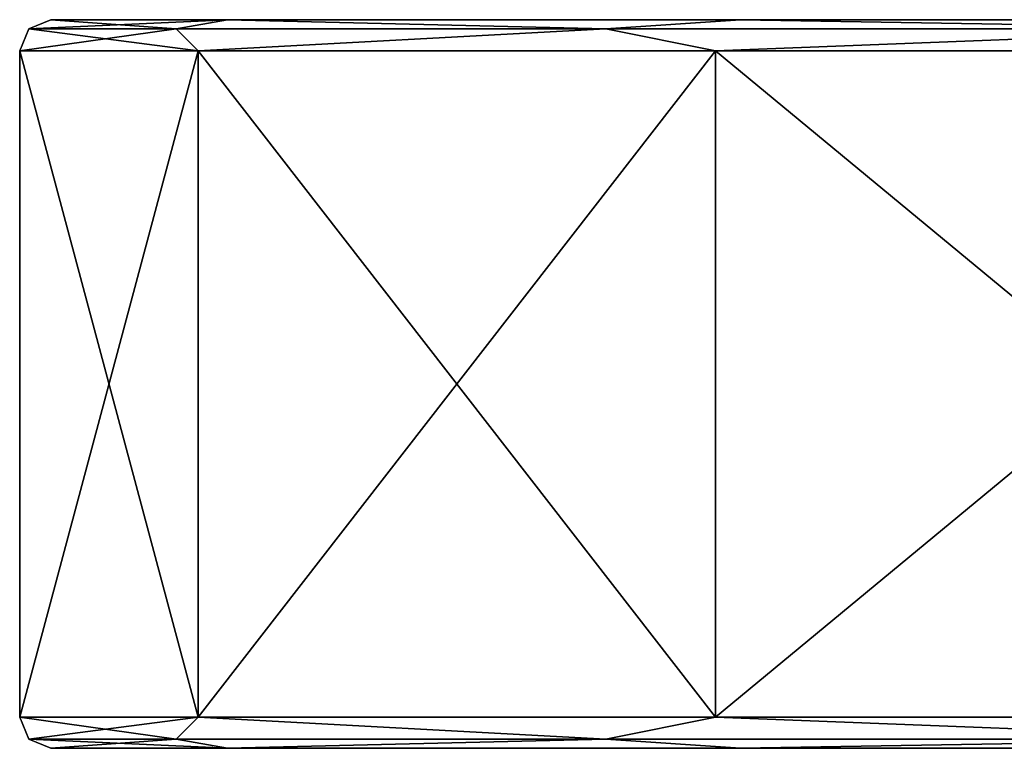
# Model space of a CAD drawing. Header units: millimetres. Extents: x -35 to 35, y -22 to 87.
# Tile 1 of 47: x -35 to -26, y -7 to 0. Entities that reach past the tile are written whole.
import ezdxf

# ---------------------------------------------------------------- set-up
doc = ezdxf.new("R2010")
doc.units = ezdxf.units.MM
doc.header["$LTSCALE"] = 65.185185
for name, color, linetype in [('223', 7, 'CONTINUOUS'), ('224', 7, 'CONTINUOUS'), ('225', 7, 'CONTINUOUS'), ('226', 7, 'CONTINUOUS'), ('46', 7, 'CONTINUOUS'), ('47', 7, 'CONTINUOUS'), ('52', 7, 'CONTINUOUS'), ('56', 7, 'CONTINUOUS')]:
    doc.layers.add(name, color=color, linetype=linetype)

msp = doc.modelspace()

# ---------------------------------------------------------------- linework, layer by layer
at = {"layer": '223', "linetype": 'CONTINUOUS'}
for points in [[(-33.287, -6.7, 10.8156), (-35, -6.7), (-33.4979, -6.9121, 9.8359), (-33.287, -6.7, 10.8156)], [(-35, -6.7), (-34.9121, -6.9121), (-33.4979, -6.9121, 9.8359), (-35, -6.7)], [(-33.287, -6.7, 10.8156), (-33.4979, -6.9121, 9.8359), (-29.37, -6.9121, 18.8749), (-33.287, -6.7, 10.8156)], [(-28.3156, -6.7, 20.5725), (-33.287, -6.7, 10.8156), (-29.37, -6.9121, 18.8749), (-28.3156, -6.7, 20.5725)], [(-28.3156, -6.7, 20.5725), (-29.37, -6.9121, 18.8749), (-22.8626, -6.9121, 26.3848), (-28.3156, -6.7, 20.5725)], [(-20.5725, -6.7, 28.3156), (-28.3156, -6.7, 20.5725), (-22.8626, -6.9121, 26.3848), (-20.5725, -6.7, 28.3156)], [(-34.7, -7), (-33.0034, -7, 10.7168), (-34.9121, -6.9121), (-34.7, -7)], [(-34.9121, -6.9121), (-33.0034, -7, 10.7168), (-33.4979, -6.9121, 9.8359), (-34.9121, -6.9121)], [(-33.4979, -6.9121, 9.8359), (-33.0034, -7, 10.7168), (-29.37, -6.9121, 18.8749), (-33.4979, -6.9121, 9.8359)], [(-33.0034, -7, 10.7168), (-28.0745, -7, 20.3935), (-29.37, -6.9121, 18.8749), (-33.0034, -7, 10.7168)], [(-29.37, -6.9121, 18.8749), (-28.0745, -7, 20.3935), (-22.8626, -6.9121, 26.3848), (-29.37, -6.9121, 18.8749)], [(-28.0745, -7, 20.3935), (-20.3973, -7, 28.072), (-22.8626, -6.9121, 26.3848), (-28.0745, -7, 20.3935)]]:
    msp.add_3dface(points, dxfattribs=at)
at = {"layer": '224', "linetype": 'CONTINUOUS'}
for points in [[(-35, -6.7), (-33.287, -6.7, -10.8156), (-34.9121, -6.9121), (-35, -6.7)], [(-33.287, -6.7, -10.8156), (-33.4979, -6.9121, -9.8359), (-34.9121, -6.9121), (-33.287, -6.7, -10.8156)], [(-33.287, -6.7, -10.8156), (-29.37, -6.9121, -18.8749), (-33.4979, -6.9121, -9.8359), (-33.287, -6.7, -10.8156)], [(-33.287, -6.7, -10.8156), (-28.3156, -6.7, -20.5725), (-29.37, -6.9121, -18.8749), (-33.287, -6.7, -10.8156)], [(-28.3156, -6.7, -20.5725), (-22.8626, -6.9121, -26.3848), (-29.37, -6.9121, -18.8749), (-28.3156, -6.7, -20.5725)], [(-28.3156, -6.7, -20.5725), (-20.5725, -6.7, -28.3156), (-22.8626, -6.9121, -26.3848), (-28.3156, -6.7, -20.5725)], [(-33.4979, -6.9121, -9.8359), (-34.7, -7), (-34.9121, -6.9121), (-33.4979, -6.9121, -9.8359)], [(-33.0034, -7, -10.7169), (-34.7, -7), (-33.4979, -6.9121, -9.8359), (-33.0034, -7, -10.7169)], [(-29.37, -6.9121, -18.8749), (-33.0034, -7, -10.7169), (-33.4979, -6.9121, -9.8359), (-29.37, -6.9121, -18.8749)], [(-28.0745, -7, -20.3936), (-33.0034, -7, -10.7169), (-29.37, -6.9121, -18.8749), (-28.0745, -7, -20.3936)], [(-22.8626, -6.9121, -26.3848), (-28.0745, -7, -20.3936), (-29.37, -6.9121, -18.8749), (-22.8626, -6.9121, -26.3848)], [(-20.3973, -7, -28.072), (-28.0745, -7, -20.3936), (-22.8626, -6.9121, -26.3848), (-20.3973, -7, -28.072)]]:
    msp.add_3dface(points, dxfattribs=at)
at = {"layer": '225', "linetype": 'CONTINUOUS'}
for points in [[(-34.7, 0), (-34.9121, -0.0879), (-33.4979, -0.0879, 9.8359), (-34.7, 0)], [(-33.0034, 0, 10.7168), (-34.7, 0), (-33.4979, -0.0879, 9.8359), (-33.0034, 0, 10.7168)], [(-33.0034, 0, 10.7168), (-33.4979, -0.0879, 9.8359), (-29.37, -0.0879, 18.8749), (-33.0034, 0, 10.7168)], [(-28.0745, 0, 20.3935), (-33.0034, 0, 10.7168), (-29.37, -0.0879, 18.8749), (-28.0745, 0, 20.3935)], [(-28.0745, 0, 20.3935), (-29.37, -0.0879, 18.8749), (-22.8626, -0.0879, 26.3848), (-28.0745, 0, 20.3935)], [(-20.3973, 0, 28.072), (-28.0745, 0, 20.3935), (-22.8626, -0.0879, 26.3848), (-20.3973, 0, 28.072)], [(-35, -0.3), (-33.287, -0.3, 10.8156), (-34.9121, -0.0879), (-35, -0.3)], [(-34.9121, -0.0879), (-33.287, -0.3, 10.8156), (-33.4979, -0.0879, 9.8359), (-34.9121, -0.0879)], [(-33.4979, -0.0879, 9.8359), (-33.287, -0.3, 10.8156), (-29.37, -0.0879, 18.8749), (-33.4979, -0.0879, 9.8359)], [(-33.287, -0.3, 10.8156), (-28.3156, -0.3, 20.5725), (-29.37, -0.0879, 18.8749), (-33.287, -0.3, 10.8156)], [(-29.37, -0.0879, 18.8749), (-28.3156, -0.3, 20.5725), (-22.8626, -0.0879, 26.3848), (-29.37, -0.0879, 18.8749)], [(-28.3156, -0.3, 20.5725), (-20.5725, -0.3, 28.3156), (-22.8626, -0.0879, 26.3848), (-28.3156, -0.3, 20.5725)]]:
    msp.add_3dface(points, dxfattribs=at)
at = {"layer": '226', "linetype": 'CONTINUOUS'}
for points in [[(-34.7, 0), (-33.0034, 0, -10.7168), (-34.9121, -0.0879), (-34.7, 0)], [(-33.0034, 0, -10.7168), (-33.4979, -0.0879, -9.8359), (-34.9121, -0.0879), (-33.0034, 0, -10.7168)], [(-33.0034, 0, -10.7168), (-29.37, -0.0879, -18.8749), (-33.4979, -0.0879, -9.8359), (-33.0034, 0, -10.7168)], [(-33.0034, 0, -10.7168), (-28.0745, 0, -20.3935), (-29.37, -0.0879, -18.8749), (-33.0034, 0, -10.7168)], [(-28.0745, 0, -20.3935), (-22.8626, -0.0879, -26.3848), (-29.37, -0.0879, -18.8749), (-28.0745, 0, -20.3935)], [(-28.0745, 0, -20.3935), (-20.3973, 0, -28.072), (-22.8626, -0.0879, -26.3848), (-28.0745, 0, -20.3935)], [(-33.287, -0.3, -10.8156), (-35, -0.3), (-33.4979, -0.0879, -9.8359), (-33.287, -0.3, -10.8156)], [(-33.4979, -0.0879, -9.8359), (-35, -0.3), (-34.9121, -0.0879), (-33.4979, -0.0879, -9.8359)], [(-29.37, -0.0879, -18.8749), (-33.287, -0.3, -10.8156), (-33.4979, -0.0879, -9.8359), (-29.37, -0.0879, -18.8749)], [(-28.3156, -0.3, -20.5725), (-33.287, -0.3, -10.8156), (-29.37, -0.0879, -18.8749), (-28.3156, -0.3, -20.5725)], [(-22.8626, -0.0879, -26.3848), (-28.3156, -0.3, -20.5725), (-29.37, -0.0879, -18.8749), (-22.8626, -0.0879, -26.3848)], [(-20.5725, -0.3, -28.3156), (-28.3156, -0.3, -20.5725), (-22.8626, -0.0879, -26.3848), (-20.5725, -0.3, -28.3156)]]:
    msp.add_3dface(points, dxfattribs=at)
at = {"layer": '46', "linetype": 'CONTINUOUS'}
for points in [[(-35, -6.7), (-33.287, -6.7, 10.8156), (-35, -0.3), (-35, -6.7)], [(-35, -0.3), (-33.287, -6.7, 10.8156), (-33.287, -0.3, 10.8156), (-35, -0.3)], [(-33.287, -6.7, 10.8156), (-28.3156, -6.7, 20.5725), (-33.287, -0.3, 10.8156), (-33.287, -6.7, 10.8156)], [(-33.287, -0.3, 10.8156), (-28.3156, -6.7, 20.5725), (-28.3156, -0.3, 20.5725), (-33.287, -0.3, 10.8156)], [(-28.3156, -6.7, 20.5725), (-20.5725, -6.7, 28.3156), (-28.3156, -0.3, 20.5725), (-28.3156, -6.7, 20.5725)], [(-28.3156, -0.3, 20.5725), (-20.5725, -6.7, 28.3156), (-20.5725, -0.3, 28.3156), (-28.3156, -0.3, 20.5725)]]:
    msp.add_3dface(points, dxfattribs=at)
at = {"layer": '47', "linetype": 'CONTINUOUS'}
for points in [[(-25.3, -7), (-23.3749, -7, 9.6794), (-34.7, -7), (-25.3, -7)], [(-25.3, -7), (-34.7, -7), (-33.0034, -7, -10.7169), (-25.3, -7)], [(-34.7, -7), (-23.3749, -7, 9.6794), (-33.0034, -7, 10.7168), (-34.7, -7)], [(-23.3749, -7, -9.6794), (-25.3, -7), (-33.0034, -7, -10.7169), (-23.3749, -7, -9.6794)], [(-17.8922, -7, -17.8872), (-23.3749, -7, -9.6794), (-33.0034, -7, -10.7169), (-17.8922, -7, -17.8872)], [(-28.0745, -7, -20.3936), (-17.8922, -7, -17.8872), (-33.0034, -7, -10.7169), (-28.0745, -7, -20.3936)], [(-23.3749, -7, 9.6794), (-17.8922, -7, 17.8872), (-33.0034, -7, 10.7168), (-23.3749, -7, 9.6794)], [(-33.0034, -7, 10.7168), (-17.8922, -7, 17.8872), (-28.0745, -7, 20.3935), (-33.0034, -7, 10.7168)], [(-9.6818, -7, -23.3741), (-17.8922, -7, -17.8872), (-28.0745, -7, -20.3936), (-9.6818, -7, -23.3741)], [(-20.3973, -7, -28.072), (-9.6818, -7, -23.3741), (-28.0745, -7, -20.3936), (-20.3973, -7, -28.072)], [(-9.6818, -7, 23.3741), (0, -7, 25.2997), (-28.0745, -7, 20.3935), (-9.6818, -7, 23.3741)], [(-28.0745, -7, 20.3935), (0, -7, 25.2997), (-20.3973, -7, 28.072), (-28.0745, -7, 20.3935)], [(-17.8922, -7, 17.8872), (-9.6818, -7, 23.3741), (-28.0745, -7, 20.3935), (-17.8922, -7, 17.8872)]]:
    msp.add_3dface(points, dxfattribs=at)
at = {"layer": '52', "linetype": 'CONTINUOUS'}
for points in [[(-35, -6.7), (-35, -0.3), (-33.287, -0.3, -10.8156), (-35, -6.7)], [(-33.287, -6.7, -10.8156), (-35, -6.7), (-33.287, -0.3, -10.8156), (-33.287, -6.7, -10.8156)], [(-28.3156, -6.7, -20.5725), (-33.287, -6.7, -10.8156), (-28.3156, -0.3, -20.5725), (-28.3156, -6.7, -20.5725)], [(-28.3156, -0.3, -20.5725), (-33.287, -6.7, -10.8156), (-33.287, -0.3, -10.8156), (-28.3156, -0.3, -20.5725)], [(-20.5725, -6.7, -28.3156), (-28.3156, -6.7, -20.5725), (-20.5725, -0.3, -28.3156), (-20.5725, -6.7, -28.3156)], [(-20.5725, -0.3, -28.3156), (-28.3156, -6.7, -20.5725), (-28.3156, -0.3, -20.5725), (-20.5725, -0.3, -28.3156)]]:
    msp.add_3dface(points, dxfattribs=at)
at = {"layer": '56', "linetype": 'CONTINUOUS'}
for points in [[(-11.05, 0), (-9.5885, 0, -5.4921), (-34.7, 0), (-11.05, 0)], [(-11.05, 0), (-34.7, 0), (-33.0034, 0, 10.7168), (-11.05, 0)], [(-5.5395, 0, -9.5612), (-2.8674, 0, -10.6712), (-34.7, 0), (-5.5395, 0, -9.5612)], [(-34.7, 0), (-2.8674, 0, -10.6712), (-33.0034, 0, -10.7168), (-34.7, 0)], [(-7.8263, 0, -7.8006), (-5.5395, 0, -9.5612), (-34.7, 0), (-7.8263, 0, -7.8006)], [(-9.5885, 0, -5.4921), (-7.8263, 0, -7.8006), (-34.7, 0), (-9.5885, 0, -5.4921)], [(-9.5899, 0, 5.4896), (-11.05, 0), (-33.0034, 0, 10.7168), (-9.5899, 0, 5.4896)], [(-7.828, 0, 7.7989), (-9.5899, 0, 5.4896), (-33.0034, 0, 10.7168), (-7.828, 0, 7.7989)], [(-5.5414, 0, 9.5601), (-7.828, 0, 7.7989), (-33.0034, 0, 10.7168), (-5.5414, 0, 9.5601)], [(-2.8696, 0, 10.6706), (-5.5414, 0, 9.5601), (-33.0034, 0, 10.7168), (-2.8696, 0, 10.6706)], [(-0.0011, 0, 11.05), (-2.8696, 0, 10.6706), (-33.0034, 0, 10.7168), (-0.0011, 0, 11.05)], [(-28.0745, 0, 20.3935), (-0.0011, 0, 11.05), (-33.0034, 0, 10.7168), (-28.0745, 0, 20.3935)], [(-2.8674, 0, -10.6712), (0.0011, 0, -11.05), (-33.0034, 0, -10.7168), (-2.8674, 0, -10.6712)], [(-33.0034, 0, -10.7168), (0.0011, 0, -11.05), (28.0745, 0, -20.3935), (-33.0034, 0, -10.7168)], [(-28.0745, 0, -20.3935), (-33.0034, 0, -10.7168), (28.0745, 0, -20.3935), (-28.0745, 0, -20.3935)], [(33.0034, 0, 10.7168), (-0.0011, 0, 11.05), (-28.0745, 0, 20.3935), (33.0034, 0, 10.7168)], [(-20.3973, 0, -28.072), (-28.0745, 0, -20.3935), (20.3973, 0, -28.072), (-20.3973, 0, -28.072)], [(20.3973, 0, -28.072), (-28.0745, 0, -20.3935), (28.0745, 0, -20.3935), (20.3973, 0, -28.072)], [(28.0745, 0, 20.3935), (33.0034, 0, 10.7168), (-28.0745, 0, 20.3935), (28.0745, 0, 20.3935)], [(-20.3973, 0, 28.072), (28.0745, 0, 20.3935), (-28.0745, 0, 20.3935), (-20.3973, 0, 28.072)]]:
    msp.add_3dface(points, dxfattribs=at)

doc.saveas('drawing.dxf')
